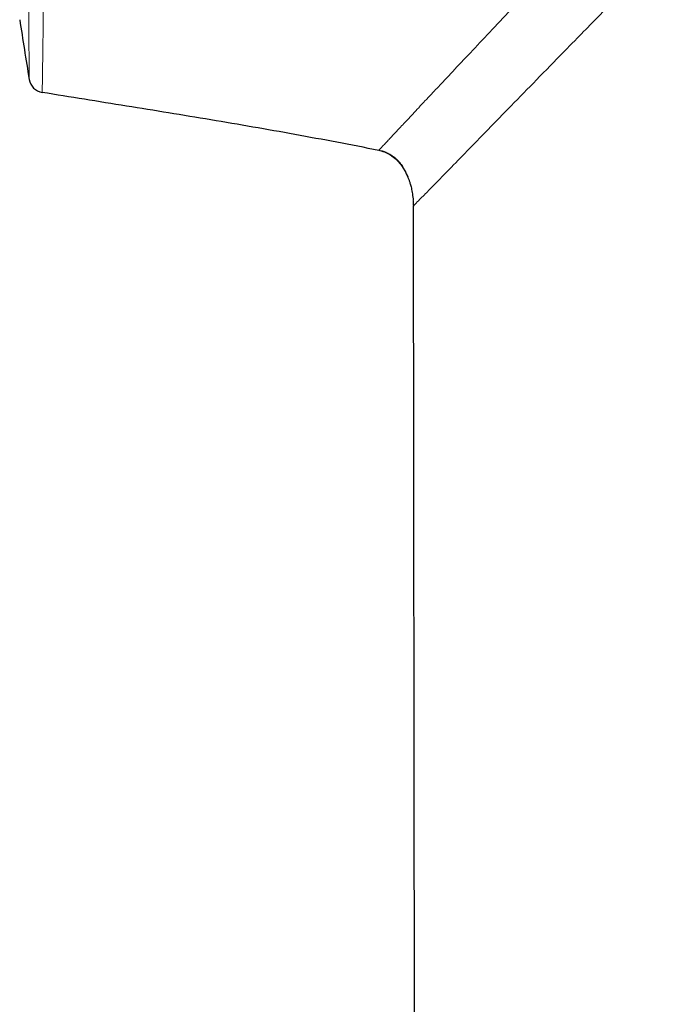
# Model space of a CAD drawing. Header units: millimetres. Extents: x 8 to 315, y 12 to 486.
# Tile 120 of 256: x 35 to 48, y 433 to 451. Entities that reach past the tile are written whole.
import ezdxf

# ---------------------------------------------------------------- set-up
doc = ezdxf.new("R2010")
doc.units = ezdxf.units.MM

msp = doc.modelspace()

# ---------------------------------------------------------------- linework, layer by layer
at = {"color": 7, "linetype": 'Continuous', "lineweight": 30}
for p, q in [((42.266, 448.986), (42.267, 448.987)), ((42.919, 448.032), (42.922, 447.947)), ((42.922, 447.947), (42.923, 447.926)), ((42.922, 447.926), (43.002, 372.662))]:
    msp.add_line(p, q, dxfattribs=at)
at = {"color": 252, "linetype": 'Continuous', "lineweight": 0}
for p, q in [((42.854, 448.376), (42.855, 448.373)), ((42.918, 448.051), (42.919, 448.032)), ((42.922, 447.947), (42.923, 447.926)), ((42.928, 447.932), (42.922, 447.926)), ((42.934, 447.938), (42.928, 447.932))]:
    msp.add_line(p, q, dxfattribs=at)
at = {"color": 7, "linetype": 'Continuous', "lineweight": 30}
for centre, radius, start, end in [((144.176, 468.166), 110.01, 188.73035, 189.32915), ((35.917, 450.381), 0.3, 189.3291, 260.7013)]:
    msp.add_arc(centre, radius, start, end, dxfattribs=at)
at = {"color": 252, "linetype": 'Continuous', "lineweight": 0}
for points, knots in [([(35.979, 486.001), (35.979, 486), (35.979, 485.999), (35.979, 485.987), (35.979, 485.968), (35.979, 485.941), (35.979, 485.906), (35.979, 485.863), (35.979, 485.812), (35.979, 485.754), (35.979, 485.687), (35.979, 485.613), (35.979, 485.53), (35.979, 485.44), (35.979, 485.341), (35.979, 485.234), (35.979, 485.119), (35.979, 485.004), (35.979, 484.891), (35.979, 484.78), (35.979, 484.664), (35.979, 484.543), (35.979, 484.417), (35.979, 484.287), (35.979, 484.153), (35.979, 484.016), (35.979, 483.874), (35.979, 483.73), (35.979, 483.583), (35.979, 483.434), (35.979, 483.28), (35.979, 483.123), (35.979, 482.961), (35.979, 482.796), (35.979, 482.626), (35.979, 482.453), (35.979, 482.276), (35.979, 482.079), (35.979, 481.862), (35.979, 481.622), (35.978, 481.377), (35.978, 481.125), (35.978, 480.867), (35.978, 480.603), (35.978, 480.333), (35.978, 480.073), (35.977, 479.824), (35.977, 479.586), (35.977, 479.345), (35.977, 479.1), (35.977, 478.851), (35.976, 478.601), (35.976, 478.351), (35.976, 478.1), (35.976, 477.845), (35.975, 477.592), (35.975, 477.339), (35.975, 477.087), (35.975, 476.832), (35.975, 476.575), (35.974, 476.315), (35.974, 476.053), (35.974, 475.789), (35.973, 475.523), (35.973, 475.255), (35.973, 474.979), (35.972, 474.695), (35.972, 474.403), (35.972, 474.108), (35.971, 473.812), (35.971, 473.514), (35.97, 473.216), (35.97, 472.92), (35.97, 472.625), (35.969, 472.328), (35.969, 472.034), (35.968, 471.743), (35.968, 471.455), (35.967, 471.165), (35.967, 470.875), (35.966, 470.583), (35.966, 470.291), (35.966, 469.999), (35.965, 469.706), (35.965, 469.412), (35.964, 469.112), (35.964, 468.805), (35.963, 468.492), (35.962, 468.178), (35.962, 467.864), (35.961, 467.55), (35.96, 467.238), (35.96, 466.93), (35.959, 466.625), (35.958, 466.32), (35.958, 466.019), (35.957, 465.721), (35.956, 465.426), (35.956, 465.132), (35.955, 464.841), (35.954, 464.552), (35.954, 464.265), (35.953, 463.98), (35.952, 463.695), (35.952, 463.411), (35.951, 463.103), (35.95, 462.772), (35.949, 462.417), (35.948, 462.065), (35.947, 461.714), (35.946, 461.364), (35.945, 461.015), (35.943, 460.669), (35.942, 460.326), (35.941, 459.985), (35.94, 459.647), (35.938, 459.313), (35.937, 458.982), (35.936, 458.652), (35.935, 458.326), (35.933, 458.004), (35.932, 457.693), (35.93, 457.394), (35.929, 457.106), (35.928, 456.822), (35.926, 456.538), (35.925, 456.256), (35.923, 455.975), (35.922, 455.698), (35.92, 455.427), (35.919, 455.161), (35.917, 454.92), (35.916, 454.701), (35.914, 454.505), (35.913, 454.313), (35.912, 454.123), (35.91, 453.938), (35.909, 453.756), (35.908, 453.577), (35.906, 453.39), (35.905, 453.196), (35.903, 452.994), (35.901, 452.799), (35.899, 452.607), (35.898, 452.419), (35.896, 452.236), (35.894, 452.059), (35.892, 451.889), (35.891, 451.726), (35.889, 451.581), (35.888, 451.453), (35.886, 451.341), (35.885, 451.233), (35.884, 451.13), (35.882, 451.031), (35.881, 450.937), (35.88, 450.848), (35.879, 450.763), (35.878, 450.683), (35.876, 450.607), (35.875, 450.537), (35.874, 450.471), (35.874, 450.411), (35.873, 450.355), (35.872, 450.304), (35.871, 450.26), (35.871, 450.223), (35.87, 450.191), (35.87, 450.163), (35.869, 450.139), (35.869, 450.119), (35.869, 450.105), (35.869, 450.096), (35.869, 450.09), (35.869, 450.086), (35.869, 450.085), (35.869, 450.085)], [0, 0, 0, 0, 0.006555, 0.01311, 0.019677, 0.026244, 0.032901, 0.03956, 0.046219, 0.052877, 0.059581, 0.066287, 0.072993, 0.079698, 0.086498, 0.093298, 0.10011, 0.106923, 0.112458, 0.117993, 0.123528, 0.129078, 0.134629, 0.14018, 0.14558, 0.150979, 0.156386, 0.161792, 0.16699, 0.172189, 0.177388, 0.182599, 0.187811, 0.193022, 0.198225, 0.203429, 0.208638, 0.213848, 0.220424, 0.227002, 0.233579, 0.240156, 0.246778, 0.253401, 0.260025, 0.266647, 0.272193, 0.277739, 0.283284, 0.288845, 0.294407, 0.299967, 0.305377, 0.310786, 0.316201, 0.321616, 0.326823, 0.33203, 0.337237, 0.342456, 0.347676, 0.352895, 0.358107, 0.363319, 0.368537, 0.373754, 0.379319, 0.384885, 0.39045, 0.39603, 0.401611, 0.407192, 0.412621, 0.41805, 0.423485, 0.42892, 0.434147, 0.439374, 0.444601, 0.44984, 0.455079, 0.460318, 0.46555, 0.470782, 0.47602, 0.481257, 0.486829, 0.4924, 0.497972, 0.503558, 0.509146, 0.514732, 0.520168, 0.525603, 0.531045, 0.536486, 0.541772, 0.547058, 0.55235, 0.557642, 0.562843, 0.568044, 0.573245, 0.578458, 0.583671, 0.588884, 0.595495, 0.602106, 0.608728, 0.61535, 0.622063, 0.628778, 0.635494, 0.642207, 0.648969, 0.655733, 0.662496, 0.669258, 0.676116, 0.682974, 0.689844, 0.696715, 0.703121, 0.709528, 0.715945, 0.722362, 0.729049, 0.735736, 0.742423, 0.749136, 0.755849, 0.762563, 0.767824, 0.773086, 0.778348, 0.783609, 0.788893, 0.794178, 0.799463, 0.804747, 0.811182, 0.817616, 0.824061, 0.830506, 0.837223, 0.84394, 0.850656, 0.857399, 0.864143, 0.870886, 0.876173, 0.88146, 0.886747, 0.892034, 0.897344, 0.902655, 0.907967, 0.913277, 0.918641, 0.924006, 0.92937, 0.934734, 0.940123, 0.945513, 0.950903, 0.956291, 0.96113, 0.96597, 0.970809, 0.975658, 0.980508, 0.985358, 0.989017, 0.992677, 0.996338, 1, 1, 1, 1]), ([(35.621, 450.333), (35.621, 450.333), (35.621, 450.334), (35.621, 450.342), (35.621, 450.354), (35.621, 450.37), (35.621, 450.392), (35.62, 450.419), (35.62, 450.45), (35.62, 450.487), (35.62, 450.531), (35.619, 450.582), (35.619, 450.638), (35.618, 450.7), (35.618, 450.767), (35.618, 450.84), (35.617, 450.919), (35.617, 450.997), (35.616, 451.072), (35.616, 451.143), (35.615, 451.218), (35.615, 451.302), (35.615, 451.398), (35.614, 451.505), (35.614, 451.618), (35.613, 451.736), (35.612, 451.859), (35.612, 451.982), (35.611, 452.105), (35.611, 452.228), (35.61, 452.354), (35.61, 452.485), (35.609, 452.619), (35.609, 452.755), (35.608, 452.891), (35.608, 453.028), (35.607, 453.168), (35.607, 453.311), (35.607, 453.458), (35.606, 453.604), (35.606, 453.749), (35.605, 453.892), (35.605, 454.039), (35.605, 454.2), (35.604, 454.379), (35.604, 454.574), (35.603, 454.773), (35.603, 454.977), (35.602, 455.185), (35.602, 455.389), (35.602, 455.589), (35.601, 455.786), (35.601, 455.985), (35.6, 456.187), (35.6, 456.393), (35.6, 456.597), (35.599, 456.8), (35.599, 457.001), (35.599, 457.204), (35.598, 457.411), (35.598, 457.619), (35.598, 457.825), (35.597, 458.027), (35.597, 458.226), (35.597, 458.427), (35.596, 458.647), (35.596, 458.888), (35.596, 459.149), (35.596, 459.412), (35.595, 459.679), (35.595, 459.948), (35.595, 460.21), (35.594, 460.465), (35.594, 460.713), (35.594, 460.963), (35.594, 461.215), (35.593, 461.468), (35.593, 461.718), (35.593, 461.965), (35.593, 462.209), (35.592, 462.454), (35.592, 462.7), (35.592, 462.947), (35.592, 463.192), (35.591, 463.433), (35.591, 463.671), (35.591, 463.91), (35.591, 464.176), (35.591, 464.469), (35.59, 464.79), (35.59, 465.112), (35.59, 465.435), (35.59, 465.76), (35.589, 466.087), (35.589, 466.417), (35.589, 466.748), (35.589, 467.081), (35.589, 467.414), (35.588, 467.748), (35.588, 468.055), (35.588, 468.337), (35.588, 468.593), (35.588, 468.848), (35.588, 469.101), (35.587, 469.349), (35.587, 469.595), (35.587, 469.839), (35.587, 470.111), (35.587, 470.409), (35.587, 470.732), (35.586, 471.055), (35.586, 471.377), (35.586, 471.699), (35.586, 472.021), (35.586, 472.343), (35.586, 472.665), (35.586, 472.986), (35.586, 473.305), (35.585, 473.623), (35.585, 473.914), (35.585, 474.179), (35.585, 474.419), (35.585, 474.657), (35.585, 474.908), (35.585, 475.173), (35.585, 475.449), (35.585, 475.724), (35.585, 475.997), (35.584, 476.267), (35.584, 476.536), (35.584, 476.803), (35.584, 477.063), (35.584, 477.319), (35.584, 477.568), (35.584, 477.815), (35.584, 478.06), (35.584, 478.302), (35.584, 478.542), (35.584, 478.779), (35.584, 479.012), (35.584, 479.24), (35.584, 479.463), (35.584, 479.683), (35.583, 479.92), (35.583, 480.171), (35.583, 480.435), (35.583, 480.694), (35.583, 480.948), (35.583, 481.197), (35.583, 481.441), (35.583, 481.679), (35.583, 481.898), (35.583, 482.098), (35.583, 482.281), (35.583, 482.459), (35.583, 482.634), (35.583, 482.805), (35.583, 482.971), (35.583, 483.133), (35.583, 483.289), (35.583, 483.439), (35.583, 483.583), (35.583, 483.722), (35.583, 483.858), (35.583, 483.989), (35.583, 484.116), (35.583, 484.239), (35.583, 484.356), (35.583, 484.468), (35.583, 484.574), (35.583, 484.677), (35.583, 484.776), (35.583, 484.872), (35.583, 484.965), (35.583, 485.052), (35.583, 485.135), (35.583, 485.213), (35.583, 485.286), (35.583, 485.354), (35.583, 485.416), (35.583, 485.473), (35.583, 485.524), (35.583, 485.57), (35.583, 485.611), (35.583, 485.648), (35.583, 485.68), (35.583, 485.707), (35.583, 485.729), (35.583, 485.745), (35.583, 485.757), (35.583, 485.765), (35.583, 485.766), (35.583, 485.766)], [0, 0, 0, 0, 0.005149, 0.010299, 0.015449, 0.020598, 0.02577, 0.030943, 0.036116, 0.041289, 0.046945, 0.052601, 0.058258, 0.063914, 0.069599, 0.075286, 0.080972, 0.086657, 0.091015, 0.095373, 0.099734, 0.104095, 0.109597, 0.115099, 0.120602, 0.126119, 0.131636, 0.137154, 0.142115, 0.147077, 0.152038, 0.15701, 0.161982, 0.166954, 0.171647, 0.176341, 0.181034, 0.185735, 0.190438, 0.19514, 0.199481, 0.203822, 0.208166, 0.21251, 0.21799, 0.22347, 0.228949, 0.234443, 0.239938, 0.245432, 0.25037, 0.255309, 0.260247, 0.265196, 0.270146, 0.275095, 0.279764, 0.284434, 0.289103, 0.293781, 0.298459, 0.303137, 0.307471, 0.311804, 0.316141, 0.320477, 0.325948, 0.331418, 0.336888, 0.342373, 0.347858, 0.353342, 0.358272, 0.363202, 0.368131, 0.373072, 0.378012, 0.382953, 0.387614, 0.392276, 0.396937, 0.401607, 0.406278, 0.410948, 0.415383, 0.419818, 0.424256, 0.428694, 0.434587, 0.440481, 0.446374, 0.452285, 0.458196, 0.464107, 0.470104, 0.476101, 0.482097, 0.488113, 0.494129, 0.500145, 0.504752, 0.509358, 0.513968, 0.518579, 0.523009, 0.527439, 0.531873, 0.536306, 0.542194, 0.548081, 0.553969, 0.559874, 0.56578, 0.571685, 0.577676, 0.583668, 0.589659, 0.595669, 0.60168, 0.60769, 0.612292, 0.616894, 0.6215, 0.626106, 0.631566, 0.637028, 0.642489, 0.64795, 0.653437, 0.658925, 0.664412, 0.669899, 0.675198, 0.680497, 0.685796, 0.691095, 0.696417, 0.701739, 0.707062, 0.712384, 0.717598, 0.722812, 0.728032, 0.733251, 0.739829, 0.746409, 0.752989, 0.759567, 0.766191, 0.772817, 0.779443, 0.786067, 0.791519, 0.796972, 0.802425, 0.807877, 0.813355, 0.818833, 0.824311, 0.829789, 0.835078, 0.840368, 0.845658, 0.850948, 0.856261, 0.861574, 0.866888, 0.872201, 0.877407, 0.882612, 0.887824, 0.893035, 0.898487, 0.903939, 0.909391, 0.914843, 0.920321, 0.925799, 0.931277, 0.936755, 0.942044, 0.947334, 0.952624, 0.957913, 0.963226, 0.96854, 0.973854, 0.979167, 0.984372, 0.989578, 0.994789, 1, 1, 1, 1]), ([(43.444, 450.242), (43.544, 450.349), (43.748, 450.565), (44.093, 450.933), (44.469, 451.333), (44.877, 451.769), (45.313, 452.234), (45.623, 452.565), (45.779, 452.732)], [0, 0, 0, 0, 0.15953, 0.321823, 0.487013, 0.655133, 0.826152, 1, 1, 1, 1]), ([(47.597, 452.716), (47.517, 452.634), (47.206, 452.314), (46.676, 451.771), (46.251, 451.336), (46.039, 451.119)], [0, 0, 0, 0, 0.147728, 0.573869, 1, 1, 1, 1]), ([(46.039, 451.119), (45.909, 450.986), (45.598, 450.668), (45.136, 450.195), (44.662, 449.709), (44.372, 449.411), (44.234, 449.269), (44.231, 449.266)], [0, 0, 0, 0, 0.192131, 0.459503, 0.726818, 0.994037, 1, 1, 1, 1]), ([(42.267, 448.987), (42.267, 448.987), (42.268, 448.988), (42.272, 448.993), (42.281, 449.003), (42.297, 449.019), (42.318, 449.042), (42.343, 449.068), (42.371, 449.098), (42.409, 449.138), (42.442, 449.174), (42.467, 449.201), (42.474, 449.208), (42.482, 449.216), (42.489, 449.224), (42.497, 449.232), (42.505, 449.241), (42.529, 449.267), (42.572, 449.313), (42.641, 449.387), (42.72, 449.471), (42.811, 449.567), (42.912, 449.675), (43.025, 449.796), (43.15, 449.93), (43.289, 450.078), (43.392, 450.186), (43.444, 450.242)], [0, 0, 0, 0, 0.003727, 0.04268, 0.085723, 0.132888, 0.184218, 0.22454, 0.26716, 0.312111, 0.37507, 0.382398, 0.389779, 0.397214, 0.404702, 0.412243, 0.419839, 0.427488, 0.480805, 0.536699, 0.595227, 0.656452, 0.720441, 0.786048, 0.854459, 0.92575, 1, 1, 1, 1]), ([(44.231, 449.266), (44.102, 449.134), (43.844, 448.869), (43.526, 448.543), (43.281, 448.292), (43.106, 448.114), (42.987, 447.992), (42.952, 447.956), (42.934, 447.938)], [0, 0, 0, 0, 0.182548, 0.365069, 0.547588, 0.698464, 0.84928, 1, 1, 1, 1])]:
    msp.add_open_spline(points, degree=3, knots=knots, dxfattribs=at)
at = {"color": 7, "linetype": 'Continuous', "lineweight": 30}
for points, knots in [([(42.264, 448.984), (41.999, 449.036), (41.469, 449.14), (40.671, 449.287), (39.872, 449.429), (39.072, 449.565), (38.272, 449.697), (37.471, 449.827), (36.67, 449.955), (36.136, 450.042), (35.869, 450.085)], [0, 0, 0, 0, 0.1249503, 0.2499191, 0.3748959, 0.499903, 0.6249135, 0.7499421, 0.874971, 1, 1, 1, 1]), ([(42.265, 448.987), (42.28, 448.985), (42.307, 448.979), (42.346, 448.968), (42.382, 448.955), (42.418, 448.94), (42.455, 448.922), (42.49, 448.902), (42.522, 448.882), (42.549, 448.862), (42.573, 448.843), (42.592, 448.826), (42.607, 448.812), (42.619, 448.8), (42.629, 448.79), (42.638, 448.78), (42.646, 448.77), (42.653, 448.761), (42.668, 448.743), (42.689, 448.715), (42.713, 448.68), (42.732, 448.648), (42.748, 448.62), (42.761, 448.596), (42.774, 448.573), (42.786, 448.548), (42.798, 448.524), (42.807, 448.504), (42.811, 448.493), (42.813, 448.489)], [0, 0, 0, 0, 0.053494, 0.102952, 0.148686, 0.190962, 0.242332, 0.288389, 0.329486, 0.365916, 0.397939, 0.425817, 0.444191, 0.460568, 0.475164, 0.488273, 0.504121, 0.519319, 0.534411, 0.601082, 0.665769, 0.721659, 0.776113, 0.829227, 0.878313, 0.921711, 0.960096, 0.986183, 1, 1, 1, 1]), ([(42.265, 448.986), (42.283, 448.982), (42.319, 448.974), (42.373, 448.956), (42.425, 448.933), (42.471, 448.908), (42.51, 448.882), (42.544, 448.857), (42.579, 448.829), (42.613, 448.796), (42.654, 448.752), (42.698, 448.698), (42.742, 448.63), (42.781, 448.559), (42.812, 448.492), (42.836, 448.431), (42.849, 448.395), (42.854, 448.377), (42.854, 448.376)], [0, 0, 0, 0, 0.06261, 0.125675, 0.189702, 0.254224, 0.301156, 0.348434, 0.395881, 0.451859, 0.50807, 0.597291, 0.687219, 0.779033, 0.871368, 0.935527, 0.999818, 1, 1, 1, 1]), ([(42.854, 448.376), (42.856, 448.372), (42.86, 448.358), (42.869, 448.328), (42.88, 448.287), (42.891, 448.238), (42.901, 448.184), (42.91, 448.126), (42.916, 448.08), (42.917, 448.053), (42.918, 448.047)], [0, 0, 0, 0, 0.038636, 0.14015, 0.272117, 0.42115, 0.586105, 0.762285, 0.948568, 1, 1, 1, 1])]:
    msp.add_open_spline(points, degree=3, knots=knots, dxfattribs=at)

doc.saveas('drawing.dxf')
